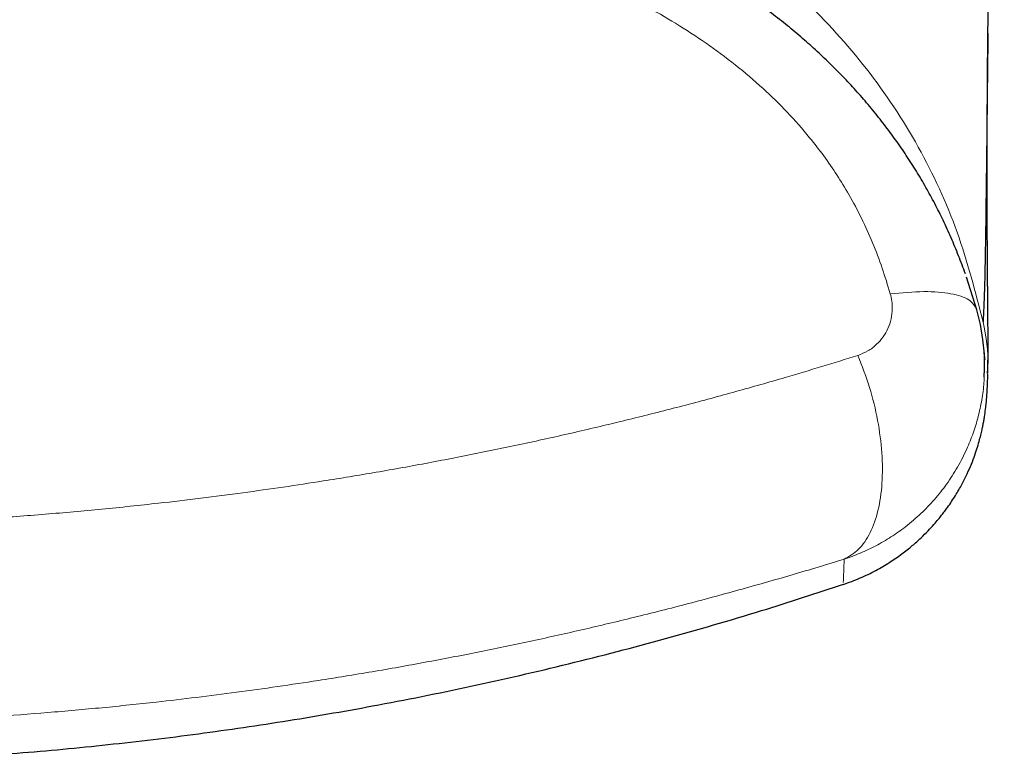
# Model space of a CAD drawing. Header units: millimetres. Extents: x 8 to 960, y 12 to 931.
# Tile 46 of 175: x 564.42 to 570.66, y 440.37 to 445.08. Entities that reach past the tile are written whole.
import ezdxf

# ---------------------------------------------------------------- set-up
doc = ezdxf.new("R2010")
doc.units = ezdxf.units.MM

msp = doc.modelspace()

# ---------------------------------------------------------------- linework, layer by layer
at = {"color": 7, "linetype": 'Continuous', "lineweight": 30}
for p, q in [((570.483, 443.2449), (570.4174, 443.4516)), ((569.6359, 441.5173), (569.6358, 441.5166))]:
    msp.add_line(p, q, dxfattribs=at)
at = {"color": 7, "linetype": 'Continuous', "lineweight": 30, "flags": 128}
msp.add_lwpolyline([(570.5296, 442.8176), (570.5322, 442.8699), (570.5304, 442.9633), (570.5217, 443.0569), (570.5059, 443.1513), (570.483, 443.2449), (570.483, 443.2449), (570.483, 443.2449)], dxfattribs=at)
at = {"color": 7, "linetype": 'Continuous', "lineweight": 30}
for points, knots in [([(570.5524, 444.9507), (570.5524, 444.9562), (570.5526, 444.9721), (570.5529, 444.9962), (570.5533, 445.0219), (570.5536, 445.0432), (570.5539, 445.0606), (570.5542, 445.0811), (570.5546, 445.1059), (570.5551, 445.1353), (570.5556, 445.1633), (570.556, 445.1884), (570.5564, 445.2104), (570.5568, 445.2317), (570.5573, 445.2533), (570.5577, 445.2767), (570.5583, 445.3033), (570.5589, 445.3317), (570.5596, 445.3605), (570.5602, 445.3875), (570.5608, 445.4139), (570.5615, 445.4412), (570.5622, 445.4702), (570.563, 445.4998), (570.5638, 445.529), (570.5646, 445.5615), (570.5657, 445.5984), (570.5669, 445.641), (570.5682, 445.6848), (570.5696, 445.7294), (570.5709, 445.7733), (570.5722, 445.813), (570.5734, 445.8496), (570.5746, 445.8848), (570.5759, 445.9222), (570.5772, 445.9599), (570.5785, 445.9957), (570.5797, 446.03), (570.581, 446.0642), (570.5824, 446.1006), (570.5839, 446.1396), (570.5855, 446.181), (570.5871, 446.2229), (570.5887, 446.2634), (570.5902, 446.2994), (570.5915, 446.3316), (570.5927, 446.3611), (570.594, 446.3925), (570.5954, 446.4246), (570.5968, 446.4574), (570.5981, 446.4885), (570.5994, 446.5179), (570.6006, 446.5444), (570.6017, 446.5698), (570.6029, 446.5963), (570.6042, 446.6254), (570.6056, 446.6565), (570.6069, 446.6856), (570.6081, 446.7111), (570.609, 446.732), (570.6099, 446.7508), (570.6107, 446.7687), (570.6115, 446.7859), (570.6124, 446.8039), (570.6133, 446.8228), (570.6142, 446.8435), (570.6153, 446.8657), (570.6163, 446.8881), (570.6173, 446.9087), (570.6182, 446.9266), (570.6189, 446.9416), (570.6195, 446.9543), (570.6201, 446.966), (570.6208, 446.9808), (570.6218, 447.0009), (570.6231, 447.0277), (570.6245, 447.0579), (570.6261, 447.0892), (570.6275, 447.1191), (570.6289, 447.1467), (570.6302, 447.1718), (570.6314, 447.1968), (570.6328, 447.2239), (570.6343, 447.2543), (570.6358, 447.2855), (570.6373, 447.3152), (570.6387, 447.3419), (570.6399, 447.3654), (570.641, 447.387), (570.6421, 447.4082), (570.6432, 447.4306), (570.6444, 447.4546), (570.6457, 447.4793), (570.6469, 447.5034), (570.6481, 447.5256), (570.6491, 447.5453), (570.65, 447.5638), (570.6511, 447.5834), (570.6522, 447.6059), (570.6536, 447.6321), (570.655, 447.6601), (570.6561, 447.6811), (570.6567, 447.6923), (570.6568, 447.6939)], [0, 0, 0, 0, 0.006572, 0.018946, 0.0299, 0.039441, 0.047738, 0.055928, 0.069012, 0.082357, 0.09519, 0.105605, 0.115037, 0.123666, 0.132798, 0.142691, 0.153345, 0.166426, 0.178487, 0.189492, 0.199981, 0.211274, 0.223205, 0.235637, 0.2475, 0.258713, 0.27503, 0.292018, 0.309596, 0.327172, 0.344528, 0.360999, 0.373458, 0.386852, 0.401446, 0.416287, 0.429767, 0.441915, 0.454861, 0.468084, 0.482449, 0.498092, 0.513672, 0.528313, 0.542199, 0.552681, 0.562996, 0.573847, 0.586256, 0.597103, 0.608598, 0.618982, 0.627985, 0.636317, 0.64546, 0.655514, 0.666478, 0.677542, 0.6854, 0.692513, 0.698881, 0.704554, 0.710639, 0.716375, 0.722715, 0.729659, 0.737207, 0.745029, 0.752033, 0.757808, 0.76278, 0.766949, 0.770422, 0.774377, 0.781503, 0.790306, 0.800725, 0.811048, 0.820909, 0.829794, 0.837712, 0.845151, 0.853838, 0.863772, 0.874192, 0.88362, 0.892019, 0.899392, 0.905799, 0.912299, 0.919279, 0.926737, 0.934675, 0.942261, 0.949093, 0.955129, 0.960403, 0.966031, 0.972985, 0.980954, 0.989924, 0.99849, 1, 1, 1, 1]), ([(570.4101, 443.4718), (570.3961, 443.5102), (570.3679, 443.587), (570.3207, 443.7), (570.2706, 443.81), (570.2172, 443.9164), (570.1608, 444.0199), (570.1007, 444.1216), (570.0368, 444.2217), (569.9693, 444.3199), (569.8982, 444.416), (569.8239, 444.5098), (569.7465, 444.6008), (569.6661, 444.6891), (569.5824, 444.7752), (569.495, 444.8596), (569.4034, 444.9426), (569.3079, 445.0239), (569.2086, 445.1034), (569.1058, 445.1806), (568.9998, 445.2554), (568.8894, 445.3288), (568.7741, 445.4009), (568.6624, 445.4669), (568.5888, 445.507), (568.556, 445.5249)], [0, 0, 0, 0, 0.043899, 0.087802, 0.131201, 0.173101, 0.21484, 0.256765, 0.298834, 0.341006, 0.38324, 0.42548, 0.467679, 0.509598, 0.551656, 0.594419, 0.637853, 0.681938, 0.72664, 0.771906, 0.817419, 0.863272, 0.911591, 0.960699, 1, 1, 1, 1]), ([(570.5529, 444.9964), (570.5517, 444.8936), (570.5488, 444.641), (570.5451, 444.2981), (570.5412, 443.9625), (570.5373, 443.6824), (570.5331, 443.4561), (570.5282, 443.2786), (570.5243, 443.2051), (570.5224, 443.1684)], [0, 0, 0, 0, 0.103444, 0.254232, 0.404939, 0.553316, 0.702117, 0.851088, 1, 1, 1, 1]), ([(570.5519, 442.844), (570.5521, 442.8507), (570.5525, 442.864), (570.5529, 442.8839), (570.5533, 442.9033), (570.5535, 442.922), (570.5537, 442.9401), (570.5538, 442.9575), (570.5539, 442.974), (570.5539, 442.9891), (570.554, 443.0029), (570.554, 443.0154), (570.554, 443.0272), (570.5539, 443.0375), (570.5539, 443.0464), (570.5539, 443.054), (570.5539, 443.0615), (570.5538, 443.0701), (570.5538, 443.0806), (570.5537, 443.0933), (570.5537, 443.1075), (570.5536, 443.1233), (570.5535, 443.1402), (570.5533, 443.1576), (570.5532, 443.1769), (570.553, 443.1977), (570.5528, 443.2201), (570.5527, 443.2415), (570.5525, 443.2653), (570.5522, 443.2918), (570.552, 443.3215), (570.5517, 443.3514), (570.5515, 443.3816), (570.5512, 443.4122), (570.551, 443.44), (570.5508, 443.4649), (570.5506, 443.487), (570.5504, 443.5104), (570.5503, 443.5332), (570.5501, 443.5553), (570.55, 443.5755), (570.5498, 443.595), (570.5497, 443.6124), (570.5496, 443.6278), (570.5495, 443.6411), (570.5495, 443.654), (570.5494, 443.6674), (570.5493, 443.682), (570.5492, 443.6984), (570.5491, 443.7165), (570.549, 443.7365), (570.5489, 443.7615), (570.5488, 443.7911), (570.5487, 443.8243), (570.5486, 443.8569), (570.5485, 443.8888), (570.5484, 443.9162), (570.5483, 443.9388), (570.5483, 443.9565), (570.5483, 443.9733), (570.5482, 443.9891), (570.5482, 444.0039), (570.5482, 444.0182), (570.5482, 444.033), (570.5482, 444.0506), (570.5482, 444.0714), (570.5481, 444.0959), (570.5481, 444.122), (570.5482, 444.1487), (570.5482, 444.175), (570.5482, 444.2005), (570.5482, 444.2251), (570.5483, 444.2488), (570.5483, 444.2724), (570.5483, 444.2966), (570.5484, 444.3219), (570.5485, 444.3517), (570.5486, 444.386), (570.5487, 444.4244), (570.5489, 444.4629), (570.549, 444.4994), (570.5492, 444.5336), (570.5494, 444.5647), (570.5495, 444.5888), (570.5496, 444.6058), (570.5496, 444.6164), (570.5497, 444.6267), (570.5498, 444.6367), (570.5498, 444.6469), (570.5499, 444.6587), (570.55, 444.6732), (570.5501, 444.691), (570.5503, 444.7116), (570.5505, 444.7351), (570.5507, 444.7615), (570.5509, 444.7909), (570.5512, 444.8233), (570.5515, 444.8588), (570.5519, 444.8974), (570.5523, 444.9372), (570.5526, 444.9643), (570.5527, 444.9773)], [0, 0, 0, 0, 0.017229, 0.033782, 0.049656, 0.064847, 0.079353, 0.093174, 0.106305, 0.1187, 0.128917, 0.138486, 0.147405, 0.155673, 0.161714, 0.167352, 0.172639, 0.178273, 0.18644, 0.195569, 0.205659, 0.216711, 0.228675, 0.240585, 0.252066, 0.267153, 0.28143, 0.294895, 0.307549, 0.325451, 0.342943, 0.360156, 0.37709, 0.393856, 0.41075, 0.421978, 0.43345, 0.445472, 0.458049, 0.46832, 0.478561, 0.488131, 0.497018, 0.503834, 0.510185, 0.516074, 0.522153, 0.529027, 0.536553, 0.544845, 0.553903, 0.563726, 0.578645, 0.593183, 0.607214, 0.62074, 0.63376, 0.641488, 0.648772, 0.655611, 0.662005, 0.667956, 0.673495, 0.679292, 0.685613, 0.694304, 0.703824, 0.714161, 0.724496, 0.734334, 0.743975, 0.753087, 0.761669, 0.770134, 0.778902, 0.787974, 0.797349, 0.810717, 0.82413, 0.837354, 0.85039, 0.861304, 0.871768, 0.881422, 0.884993, 0.888439, 0.891761, 0.894957, 0.898039, 0.901514, 0.906279, 0.911914, 0.918419, 0.925794, 0.934041, 0.943159, 0.95315, 0.964014, 0.975754, 0.988371, 1, 1, 1, 1]), ([(570.5273, 442.9725), (570.5277, 442.9693), (570.5288, 442.9619), (570.53, 442.9527), (570.531, 442.9445), (570.5318, 442.9383), (570.5322, 442.9342), (570.5325, 442.9311), (570.5326, 442.9306), (570.5326, 442.9304)], [0, 0, 0, 0, 0.099168, 0.234891, 0.375616, 0.52135, 0.670355, 0.839978, 1, 1, 1, 1]), ([(570.5326, 442.9304), (570.5326, 442.9305), (570.5326, 442.9307), (570.5325, 442.9323), (570.5323, 442.9343), (570.5321, 442.9369), (570.5319, 442.94), (570.5316, 442.944), (570.5313, 442.9489), (570.5309, 442.9548), (570.5305, 442.9617), (570.5302, 442.9667), (570.53, 442.9697), (570.53, 442.9698)], [0, 0, 0, 0, 0.117431, 0.188921, 0.257653, 0.329084, 0.406605, 0.506832, 0.615693, 0.73319, 0.859323, 0.994097, 1, 1, 1, 1]), ([(569.6358, 441.5045), (569.6722, 441.5177), (569.7432, 441.5433), (569.8415, 441.5915), (569.9294, 441.6428), (570.0062, 441.6958), (570.0721, 441.748), (570.1275, 441.7975), (570.173, 441.8427), (570.2094, 441.8821), (570.2379, 441.9154), (570.2599, 441.9427), (570.2795, 441.9681), (570.3101, 442.0099), (570.3484, 442.0677), (570.3893, 442.1392), (570.4228, 442.2066), (570.4498, 442.2691), (570.4712, 442.3261), (570.4879, 442.3771), (570.5008, 442.4219), (570.5105, 442.4604), (570.5175, 442.4919), (570.5228, 442.518), (570.5275, 442.5437), (570.5331, 442.5775), (570.5384, 442.6159), (570.5414, 442.6445), (570.543, 442.661), (570.5438, 442.669), (570.5444, 442.6765), (570.545, 442.6834), (570.5455, 442.6897), (570.5459, 442.6958), (570.5464, 442.7019), (570.5468, 442.7085), (570.5473, 442.7156), (570.5478, 442.7232), (570.5482, 442.7315), (570.5487, 442.7404), (570.5492, 442.7501), (570.5498, 442.7605), (570.5503, 442.7718), (570.5508, 442.7841), (570.5513, 442.7973), (570.5518, 442.8118), (570.5523, 442.8258), (570.5526, 442.8353), (570.5527, 442.8394)], [0, 0, 0, 0, 0.017496, 0.034016, 0.049408, 0.063546, 0.076335, 0.087706, 0.097618, 0.106063, 0.113067, 0.118918, 0.12463, 0.130332, 0.147404, 0.164535, 0.181862, 0.199525, 0.217666, 0.236417, 0.255901, 0.276226, 0.297489, 0.319478, 0.34171, 0.364179, 0.415401, 0.467903, 0.481872, 0.495933, 0.510087, 0.524335, 0.538677, 0.553584, 0.570417, 0.589712, 0.611471, 0.635693, 0.662378, 0.691525, 0.723135, 0.757208, 0.793742, 0.832738, 0.874195, 0.918113, 0.96449, 1, 1, 1, 1]), ([(555.6456, 441.5064), (555.8003, 441.4555), (556.1376, 441.3446), (556.6629, 441.1908), (557.22, 441.0416), (557.7808, 440.9073), (558.3449, 440.7874), (558.912, 440.6823), (559.5006, 440.5889), (560.1107, 440.5092), (560.7418, 440.4452), (561.3746, 440.3994), (562.0084, 440.372), (562.6235, 440.3631), (563.2194, 440.3709), (563.7957, 440.3936), (564.3712, 440.4314), (564.9455, 440.4843), (565.5182, 440.5523), (566.089, 440.6352), (566.6763, 440.7362), (567.2796, 440.857), (567.8978, 440.9992), (568.5116, 441.1593), (569.0927, 441.327), (569.4664, 441.4495), (569.6391, 441.5061)], [0, 0, 0, 0, 0.034319, 0.074807, 0.1153, 0.155796, 0.196295, 0.236794, 0.277294, 0.321842, 0.36639, 0.410937, 0.455483, 0.50003, 0.540526, 0.581023, 0.621521, 0.662019, 0.702518, 0.743017, 0.783517, 0.828066, 0.872612, 0.917156, 0.961693, 1, 1, 1, 1])]:
    msp.add_open_spline(points, degree=3, knots=knots, dxfattribs=at)
at = {"color": 8, "linetype": 'Continuous', "lineweight": 0}
for points, knots in [([(570.5232, 443.1646), (570.4737, 443.3566), (570.3749, 443.7404), (570.1249, 444.2824), (569.7961, 444.7788), (569.3954, 445.2196), (568.936, 445.5986), (568.4332, 445.917), (567.8991, 446.1791), (567.2325, 446.4325), (566.4278, 446.6482), (565.4896, 446.8051), (564.543, 446.8999), (563.5934, 446.9496), (562.9597, 446.9584), (562.6429, 446.9584), (562.6429, 446.9584)], [0, 0, 0, 0, 0.062509, 0.12494, 0.187376, 0.249869, 0.312328, 0.37485, 0.437357, 0.499864, 0.599758, 0.699823, 0.79994, 0.899967, 0.999997, 1, 1, 1, 1]), ([(562.6429, 446.1536), (562.8126, 446.1529), (563.152, 446.1516), (563.6613, 446.1396), (564.1704, 446.1184), (564.6235, 446.0891), (565.0202, 446.0545), (565.3608, 446.0178), (565.7009, 445.9734), (566.0403, 445.9204), (566.3785, 445.8575), (566.7105, 445.7848), (567.0358, 445.7017), (567.319, 445.6172), (567.5647, 445.5338), (567.7737, 445.4552), (567.98, 445.3692), (568.1831, 445.2752), (568.3821, 445.1724), (568.578, 445.059), (568.7695, 444.9341), (568.955, 444.7968), (569.1272, 444.6508), (569.2843, 444.4967), (569.4114, 444.3526), (569.5146, 444.219), (569.5975, 444.0989), (569.678, 443.9674), (569.754, 443.8243), (569.8242, 443.6686), (569.8854, 443.509), (569.9182, 443.4001), (569.9347, 443.3456)], [0, 0, 0, 0, 0.060652, 0.121304, 0.182146, 0.242987, 0.283975, 0.324968, 0.365955, 0.407177, 0.448407, 0.489624, 0.529352, 0.569076, 0.595769, 0.622468, 0.649157, 0.675862, 0.70258, 0.729277, 0.756752, 0.784251, 0.811707, 0.837412, 0.863114, 0.880735, 0.898371, 0.915991, 0.93682, 0.95765, 0.978824, 1, 1, 1, 1]), ([(569.9347, 443.3456), (569.9384, 443.33), (569.9458, 443.2987), (569.9485, 443.2448), (569.9416, 443.1859), (569.9216, 443.1251), (569.8905, 443.0707), (569.8482, 443.0222), (569.7949, 442.9812), (569.751, 442.964), (569.7291, 442.9554)], [0, 0, 0, 0, 0.090789, 0.181622, 0.312864, 0.44422, 0.57512, 0.70605, 0.85306, 1, 1, 1, 1]), ([(570.5224, 443.1684), (570.541, 443.0743), (570.5626, 442.9648), (570.5496, 442.8553), (570.5478, 442.84)], [0, 0, 0, 0, 0.859638, 1, 1, 1, 1]), ([(555.5567, 442.9554), (555.6622, 442.9226), (555.8731, 442.857), (556.1969, 442.7627), (556.5266, 442.6716), (556.8624, 442.5843), (557.2041, 442.5009), (557.5595, 442.4198), (557.9287, 442.3417), (558.3121, 442.2672), (558.7003, 442.1985), (559.0926, 442.1357), (559.4829, 442.0801), (559.8705, 442.0314), (560.255, 441.9895), (560.642, 441.9536), (560.9887, 441.9272), (561.2942, 441.9082), (561.6019, 441.8925), (561.9545, 441.8794), (562.352, 441.8712), (562.7497, 441.8697), (563.1346, 441.8746), (563.5064, 441.8853), (563.8647, 441.901), (564.2239, 441.9221), (564.5836, 441.9488), (564.9435, 441.981), (565.2719, 442.0154), (565.5692, 442.0505), (565.8324, 442.0847), (566.0904, 442.1211), (566.3718, 442.1639), (566.6795, 442.2147), (567.0123, 442.2746), (567.3431, 442.3391), (567.6718, 442.408), (567.9979, 442.4813), (568.3212, 442.5589), (568.6414, 442.6405), (568.9584, 442.7261), (569.2445, 442.8078), (569.5013, 442.8843), (569.6532, 442.9317), (569.7291, 442.9554)], [0, 0, 0, 0, 0.025242, 0.050489, 0.075731, 0.101117, 0.126509, 0.151894, 0.179197, 0.206521, 0.233852, 0.261175, 0.288477, 0.314553, 0.340642, 0.366731, 0.392807, 0.410384, 0.427962, 0.454327, 0.480706, 0.507086, 0.533451, 0.5573, 0.581153, 0.605002, 0.62923, 0.653463, 0.677691, 0.695954, 0.714217, 0.731746, 0.749274, 0.772748, 0.796227, 0.819701, 0.843514, 0.867332, 0.891145, 0.915298, 0.939456, 0.96361, 0.981805, 1, 1, 1, 1]), ([(569.6423, 441.6648), (569.6742, 441.6829), (569.7379, 441.7192), (569.8102, 441.8273), (569.861, 441.969), (569.8863, 442.1416), (569.8857, 442.3361), (569.8584, 442.5433), (569.8075, 442.7548), (569.7552, 442.8886), (569.7291, 442.9554)], [0, 0, 0, 0, 0.125, 0.25, 0.375, 0.5, 0.625, 0.75, 0.875, 1, 1, 1, 1]), ([(569.6423, 441.6648), (569.6423, 441.6648), (569.6768, 441.6761), (569.7449, 441.7016), (569.8443, 441.7487), (569.9404, 441.8047), (570.0365, 441.8725), (570.1289, 441.9515), (570.216, 442.042), (570.2937, 442.1401), (570.3626, 442.2472), (570.4179, 442.3554), (570.4605, 442.462), (570.4924, 442.5657), (570.5152, 442.6732), (570.5271, 442.7578), (570.5291, 442.8062), (570.5296, 442.8176)], [0, 0, 0, 0, 0.000038, 0.070204, 0.140858, 0.213051, 0.285775, 0.369115, 0.448923, 0.529448, 0.61228, 0.695919, 0.765194, 0.834943, 0.906191, 0.97796, 1, 1, 1, 1]), ([(569.6425, 441.6649), (569.533, 441.6315), (569.3138, 441.5648), (568.9774, 441.4692), (568.6358, 441.3773), (568.2999, 441.2925), (567.9709, 441.2146), (567.6494, 441.1431), (567.3225, 441.0753), (566.9906, 441.0113), (566.6538, 440.9514), (566.3417, 440.9006), (566.0555, 440.8577), (565.7984, 440.822), (565.5424, 440.7894), (565.2589, 440.7563), (564.9449, 440.7237), (564.6002, 440.6929), (564.2523, 440.6669), (563.9014, 440.6459), (563.5478, 440.6299), (563.1918, 440.6191), (562.8335, 440.6136), (562.4733, 440.6134), (562.1428, 440.6182), (561.8423, 440.6266), (561.527, 440.6389), (561.1678, 440.658), (560.7654, 440.6863), (560.3648, 440.7211), (559.9668, 440.7625), (559.5777, 440.8096), (559.1978, 440.8619), (558.827, 440.9189), (558.4598, 440.9813), (558.1361, 441.0415), (557.8547, 441.0976), (557.58, 441.1554), (557.2742, 441.2239), (556.9389, 441.3041), (556.6076, 441.3885), (556.281, 441.4769), (555.9586, 441.5688), (555.7483, 441.6328), (555.6432, 441.6649)], [0, 0, 0, 0, 0.026337, 0.052685, 0.079032, 0.105369, 0.129122, 0.152879, 0.176632, 0.200705, 0.224783, 0.248856, 0.266992, 0.285128, 0.302738, 0.320348, 0.343928, 0.367513, 0.391094, 0.415018, 0.438947, 0.462872, 0.48715, 0.511433, 0.535711, 0.554007, 0.572303, 0.599659, 0.627037, 0.654422, 0.6818, 0.709156, 0.735259, 0.761375, 0.787491, 0.813594, 0.831175, 0.848755, 0.873892, 0.899034, 0.924171, 0.949445, 0.974725, 1, 1, 1, 1]), ([(569.6423, 441.6648), (569.6408, 441.6091), (569.6383, 441.5171), (569.6366, 441.5173), (569.6359, 441.5173)], [0, 0, 0, 0, 0.604711, 1, 1, 1, 1])]:
    msp.add_open_spline(points, degree=3, knots=knots, dxfattribs=at)
msp.add_open_spline([(569.9347, 443.3456), (570.0085, 443.3521), (570.1563, 443.365), (570.3252, 443.3499), (570.4452, 443.3119), (570.4704, 443.2673), (570.483, 443.2449)], degree=3, dxfattribs=at)

doc.saveas('drawing.dxf')
